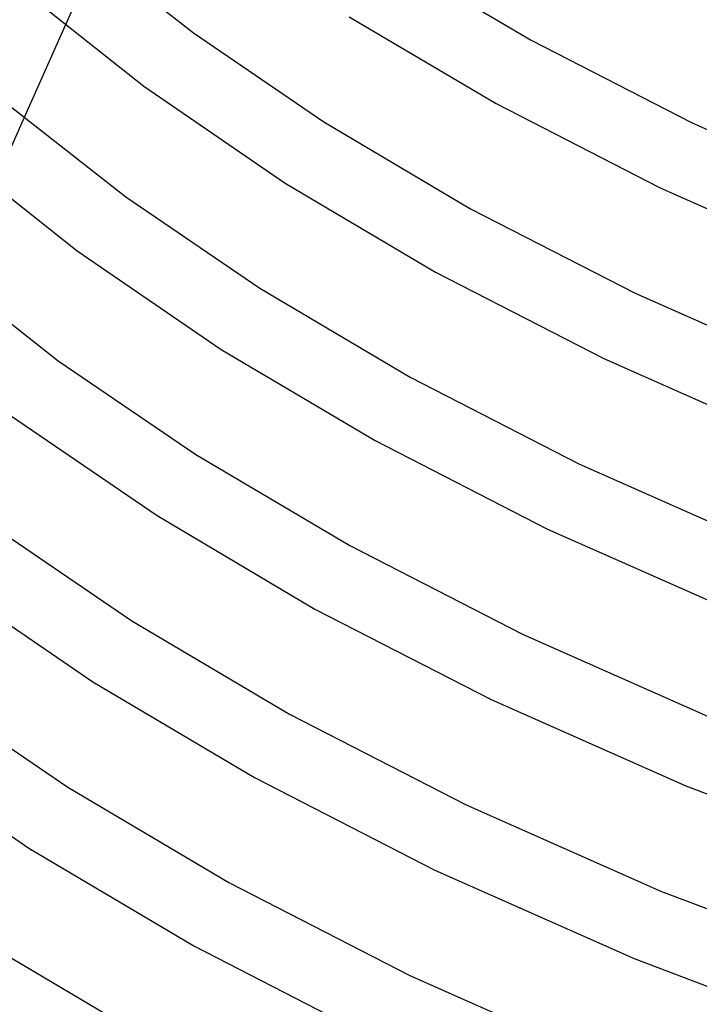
# Model space of a CAD drawing. Header units: millimetres. Extents: x -247 to 247, y -141 to 230.
# Tile 16 of 99: x -160 to -122, y -8 to 46. Entities that reach past the tile are written whole.
import ezdxf

# ---------------------------------------------------------------- set-up
doc = ezdxf.new("R2010")
doc.units = ezdxf.units.MM
doc.layers.add('HIDDEN', color=7, linetype='Continuous')
doc.layers.add('THICK', color=7, linetype='Continuous')

msp = doc.modelspace()

# ---------------------------------------------------------------- linework, layer by layer
at = {"layer": 'HIDDEN'}
for p, q in [((-155.36, 49.49), (-157.048, 45.702)), ((-159.314, 40.617), (-161.002, 36.827))]:
    msp.add_line(p, q, dxfattribs=at)
at = {"layer": 'THICK'}
for p, q in [((-156.192, 50.185), (-149.972, 45.297)), ((-139.222, 49.565), (-131.329, 44.891)), ((-159.413, 47.675), (-152.712, 42.347)), ((-157.048, 45.702), (-159.314, 40.617)), ((-141.368, 46.189), (-133.262, 41.389)), ((-149.972, 45.297), (-142.759, 40.379)), ((-131.329, 44.891), (-122.47, 40.341)), ((-152.712, 42.347), (-144.905, 37.003)), ((-133.262, 41.389), (-124.195, 36.732)), ((-160.081, 41.259), (-153.699, 36.242)), ((-142.759, 40.379), (-134.664, 35.586)), ((-122.47, 40.341), (-112.679, 35.998)), ((-163.209, 38.668), (-156.383, 33.251)), ((-144.905, 37.003), (-136.597, 32.084)), ((-124.195, 36.732), (-114.201, 32.299)), ((-153.699, 36.242), (-146.296, 31.194)), ((-134.664, 35.586), (-125.579, 30.921)), ((-156.383, 33.251), (-148.442, 27.818)), ((-163.973, 32.335), (-157.427, 27.188)), ((-136.597, 32.084), (-127.304, 27.312)), ((-146.296, 31.194), (-137.999, 26.282)), ((-125.579, 30.921), (-115.539, 26.466)), ((-148.442, 27.818), (-139.933, 22.78)), ((-127.304, 27.312), (-117.061, 22.767)), ((-157.427, 27.188), (-149.833, 22.009)), ((-137.999, 26.282), (-128.688, 21.5)), ((-160.066, 24.164), (-151.979, 18.633)), ((-139.933, 22.78), (-130.413, 17.891)), ((-149.833, 22.009), (-141.335, 16.977)), ((-128.688, 21.5), (-118.398, 16.935)), ((-151.979, 18.633), (-143.268, 13.475)), ((-161.158, 18.136), (-153.37, 12.823)), ((-130.413, 17.891), (-119.921, 13.236)), ((-141.335, 16.977), (-131.798, 12.079)), ((-163.76, 15.084), (-155.516, 9.448)), ((-143.268, 13.475), (-133.522, 8.47)), ((-153.37, 12.823), (-144.67, 7.672)), ((-131.798, 12.079), (-121.258, 7.404)), ((-155.516, 9.448), (-146.603, 4.17)), ((-164.883, 9.079), (-156.907, 3.638)), ((-133.522, 8.47), (-122.781, 3.705)), ((-144.67, 7.672), (-134.907, 2.658)), ((-167.462, 6.01), (-159.052, 0.262)), ((-146.603, 4.17), (-136.631, -0.951)), ((-156.907, 3.638), (-148.005, -1.633)), ((-122.781, 3.705), (-111.099, -0.743)), ((-134.907, 2.658), (-124.118, -2.128)), ((-159.052, 0.262), (-149.938, -5.134)), ((-136.631, -0.951), (-125.64, -5.827)), ((-148.005, -1.633), (-138.016, -6.763)), ((-124.118, -2.128), (-112.36, -6.604)), ((-149.938, -5.134), (-139.741, -10.372)), ((-160.443, -5.547), (-151.34, -10.937)), ((-125.64, -5.827), (-113.687, -10.377)), ((-138.016, -6.763), (-126.978, -11.659))]:
    msp.add_line(p, q, dxfattribs=at)

doc.saveas('drawing.dxf')
